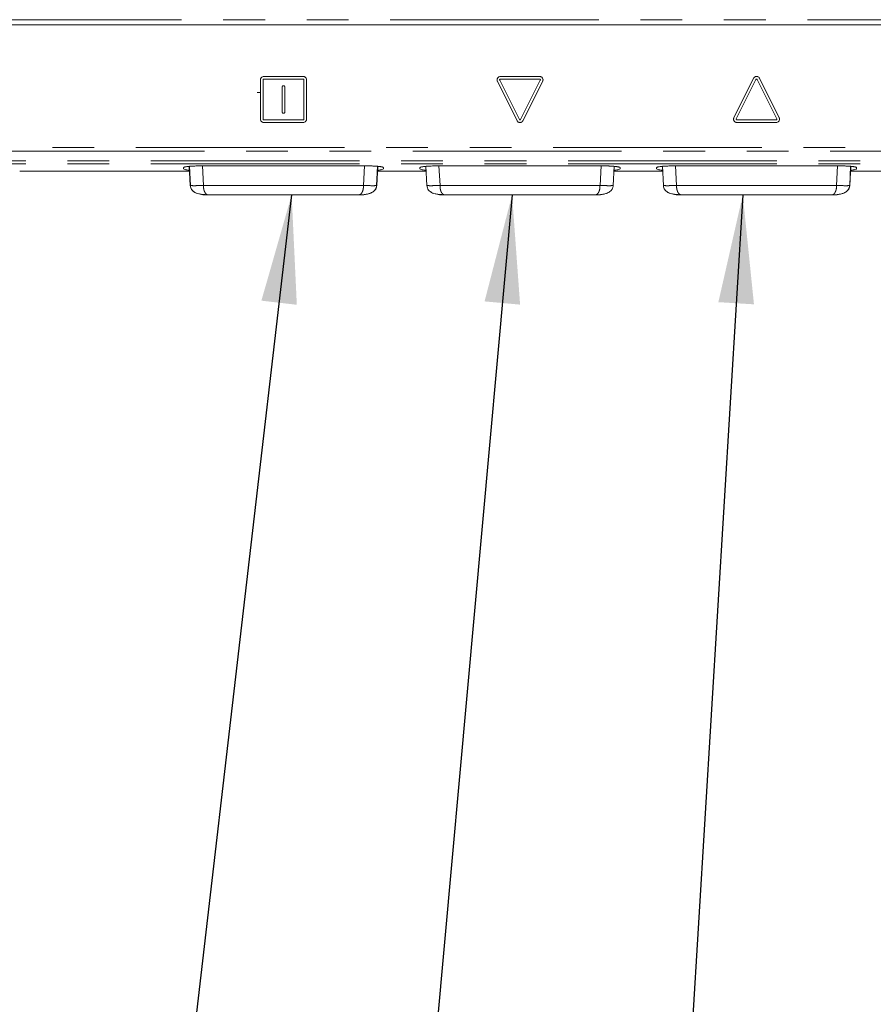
# Model space of a CAD drawing. Header units: millimetres. Extents: x 19 to 844, y 7 to 552.
# Tile 173 of 177: x 743 to 769, y 196 to 226. Entities that reach past the tile are written whole.
import ezdxf

# ---------------------------------------------------------------- set-up
doc = ezdxf.new("R2010")
doc.units = ezdxf.units.MM
doc.linetypes.add('PHANTOM', pattern=[12.7, 6.35, -1.27, 1.27, -1.27, 1.27, -1.27])
doc.dimstyles.new('SLDDIMSTYLE2', dxfattribs={"dimtxt": 0.18, "dimasz": 3.302, "dimexe": 0, "dimexo": 0.0625, "dimgap": 0, "dimtad": 0, "dimtih": 1, "dimtoh": 1, "dimdec": 0, "dimrnd": 1e-09, "dimzin": 0, "dimdsep": 46, "dimtxsty": 'Standard', "dimsah": 1, "dimcen": 0.09, "dimadec": 0, "dimazin": 0, "dimtfac": 3.302, "dimtdec": 0, "dimtofl": 0, "dimtmove": 0, "dimatfit": 3, "dimfxl": 0, "dimfrac": 2, "dimtolj": 1, "dimtzin": 0, "dimarcsym": 0})

msp = doc.modelspace()

# ---------------------------------------------------------------- linework, layer by layer
at = {"color": 8, "linetype": 'PHANTOM', "lineweight": 0}
for p, q in [((538.651, 225.784), (791.954, 225.784)), ((791.261, 221.894), (539.344, 221.894)), ((539.344, 221.78), (791.261, 221.78)), ((791.715, 221.491), (538.89, 221.491)), ((791.715, 221.396), (538.89, 221.396)), ((748.468, 220.741), (748.437, 221.321)), ((748.867, 220.741), (748.836, 221.336)), ((753.769, 221.336), (753.737, 220.741)), ((755.668, 220.741), (755.637, 221.321)), ((756.067, 220.741), (756.036, 221.336)), ((760.969, 221.336), (760.937, 220.741)), ((761.367, 221.321), (761.337, 220.741)), ((762.868, 220.741), (762.837, 221.321)), ((763.267, 220.741), (763.236, 221.336)), ((768.169, 221.336), (768.137, 220.741)), ((768.567, 221.321), (768.537, 220.741)), ((748.468, 220.741), (748.465, 220.741)), ((753.737, 220.741), (748.867, 220.741)), ((754.137, 220.741), (754.139, 220.741)), ((755.668, 220.741), (755.665, 220.741)), ((760.937, 220.741), (756.067, 220.741)), ((761.337, 220.741), (761.339, 220.741)), ((762.868, 220.741), (762.865, 220.741)), ((768.137, 220.741), (763.267, 220.741)), ((768.537, 220.741), (768.539, 220.741)), ((749.026, 220.45), (748.921, 220.463)), ((756.226, 220.45), (756.121, 220.463)), ((763.426, 220.45), (763.321, 220.463))]:
    msp.add_line(p, q, dxfattribs=at)
at = {"color": 7, "linetype": 'Continuous', "lineweight": 15}
for p, q in [((538.651, 225.624), (791.954, 225.624)), ((750.603, 223.955), (750.603, 222.755)), ((750.683, 223.975), (750.683, 222.735)), ((751.923, 223.975), (750.683, 223.975)), ((751.903, 224.055), (750.703, 224.055)), ((751.923, 222.735), (751.923, 223.975)), ((752.003, 222.755), (752.003, 223.955)), ((757.813, 223.91), (758.413, 222.71)), ((757.884, 223.945), (758.484, 222.745)), ((759.102, 224.054), (757.902, 224.054)), ((759.102, 223.974), (757.902, 223.974)), ((758.52, 222.745), (759.12, 223.945)), ((758.592, 222.71), (759.192, 223.91)), ((765.613, 224.001), (765.013, 222.801)), ((765.684, 223.965), (765.084, 222.765)), ((766.32, 222.765), (765.72, 223.965)), ((766.392, 222.801), (765.792, 224.001)), ((750.603, 223.57), (750.502, 223.57)), ((750.603, 223.57), (750.502, 223.57)), ((751.263, 223.735), (751.263, 222.975)), ((751.343, 222.975), (751.343, 223.735)), ((750.683, 222.735), (751.923, 222.735)), ((750.703, 222.655), (751.903, 222.655)), ((765.102, 222.736), (766.302, 222.736)), ((765.102, 222.656), (766.302, 222.656)), ((743.272, 221.174), (748.443, 221.174)), ((748.256, 221.246), (748.256, 221.281)), ((748.465, 220.741), (748.435, 221.321)), ((748.902, 221.338), (753.702, 221.338)), ((754.167, 221.321), (754.137, 220.741)), ((754.17, 221.321), (754.139, 220.741)), ((754.162, 221.174), (755.643, 221.174)), ((754.349, 221.281), (754.349, 221.246)), ((755.456, 221.246), (755.456, 221.281)), ((755.665, 220.741), (755.635, 221.321)), ((756.102, 221.338), (760.902, 221.338)), ((761.37, 221.321), (761.339, 220.741)), ((761.362, 221.174), (762.843, 221.174)), ((761.549, 221.281), (761.549, 221.246)), ((762.656, 221.246), (762.656, 221.281)), ((762.865, 220.741), (762.835, 221.321)), ((763.302, 221.338), (768.102, 221.338)), ((768.57, 221.321), (768.539, 220.741)), ((768.562, 221.174), (770.043, 221.174)), ((768.749, 221.281), (768.749, 221.246)), ((749.026, 220.45), (753.579, 220.45)), ((749.026, 220.45), (749.026, 220.45)), ((753.579, 220.45), (753.579, 220.45)), ((756.226, 220.45), (760.779, 220.45)), ((756.226, 220.45), (756.226, 220.45)), ((760.779, 220.45), (760.779, 220.45)), ((763.426, 220.45), (767.979, 220.45)), ((763.426, 220.45), (763.426, 220.45)), ((767.979, 220.45), (767.979, 220.45))]:
    msp.add_line(p, q, dxfattribs=at)
for points, knots in [([(750.603, 223.955), (750.604, 223.962), (750.604, 223.974), (750.609, 223.991), (750.615, 224.004), (750.622, 224.014), (750.627, 224.021), (750.639, 224.033), (750.663, 224.05), (750.689, 224.053), (750.703, 224.055)], [0, 0, 0, 0, 0.1286956, 0.2394683, 0.3322979, 0.4071686, 0.4640686, 0.5029934, 0.7335657, 1, 1, 1, 1]), ([(751.903, 224.055), (751.909, 224.055), (751.92, 224.054), (751.937, 224.05), (751.951, 224.043), (751.964, 224.035), (751.977, 224.023), (751.997, 223.999), (752.001, 223.972), (752.003, 223.955)], [0, 0, 0, 0, 0.111777, 0.217616, 0.31758, 0.411748, 0.50021, 0.670576, 1, 1, 1, 1]), ([(757.813, 223.91), (757.811, 223.914), (757.806, 223.925), (757.802, 223.944), (757.802, 223.966), (757.807, 223.987), (757.817, 224.008), (757.83, 224.025), (757.849, 224.04), (757.872, 224.051), (757.892, 224.053), (757.902, 224.054)], [0, 0, 0, 0, 0.073574, 0.170582, 0.290978, 0.392737, 0.502044, 0.626354, 0.711818, 0.84478, 1, 1, 1, 1]), ([(757.884, 223.945), (757.884, 223.947), (757.882, 223.952), (757.882, 223.959), (757.885, 223.965), (757.891, 223.972), (757.898, 223.974), (757.902, 223.974)], [0, 0, 0, 0, 0.1675886, 0.3358728, 0.5049286, 0.7020902, 1, 1, 1, 1]), ([(759.102, 224.054), (759.108, 224.054), (759.118, 224.054), (759.133, 224.05), (759.147, 224.044), (759.16, 224.037), (759.174, 224.025), (759.195, 224), (759.205, 223.963), (759.2, 223.93), (759.194, 223.915), (759.192, 223.91)], [0, 0, 0, 0, 0.080851, 0.156041, 0.225618, 0.28964, 0.375258, 0.499868, 0.770268, 0.904014, 1, 1, 1, 1]), ([(759.102, 223.974), (759.105, 223.974), (759.11, 223.973), (759.116, 223.969), (759.121, 223.963), (759.123, 223.957), (759.122, 223.95), (759.121, 223.947), (759.12, 223.945)], [0, 0, 0, 0, 0.199162, 0.364907, 0.497644, 0.770169, 0.849418, 1, 1, 1, 1]), ([(765.613, 224.001), (765.616, 224.006), (765.621, 224.016), (765.631, 224.027), (765.642, 224.036), (765.651, 224.042), (765.662, 224.048), (765.679, 224.054), (765.702, 224.057), (765.726, 224.054), (765.748, 224.046), (765.772, 224.031), (765.784, 224.012), (765.792, 224.001)], [0, 0, 0, 0, 0.080318, 0.150729, 0.211233, 0.261838, 0.302563, 0.380992, 0.500651, 0.620296, 0.698738, 0.818746, 1, 1, 1, 1]), ([(765.684, 223.965), (765.686, 223.968), (765.689, 223.972), (765.695, 223.975), (765.699, 223.976), (765.704, 223.976), (765.712, 223.975), (765.717, 223.969), (765.72, 223.965)], [0, 0, 0, 0, 0.201764, 0.353179, 0.453804, 0.503407, 0.653137, 1, 1, 1, 1]), ([(751.263, 223.735), (751.263, 223.739), (751.264, 223.745), (751.267, 223.753), (751.276, 223.768), (751.303, 223.781), (751.331, 223.767), (751.342, 223.749), (751.343, 223.74), (751.343, 223.735)], [0, 0, 0, 0, 0.083292, 0.154837, 0.214678, 0.500277, 0.785875, 0.879814, 1, 1, 1, 1]), ([(751.343, 222.975), (751.343, 222.972), (751.342, 222.966), (751.339, 222.957), (751.33, 222.943), (751.303, 222.929), (751.275, 222.944), (751.265, 222.962), (751.264, 222.97), (751.263, 222.975)], [0, 0, 0, 0, 0.083292, 0.154837, 0.214678, 0.500277, 0.785875, 0.879814, 1, 1, 1, 1]), ([(750.703, 222.655), (750.697, 222.656), (750.686, 222.656), (750.67, 222.661), (750.655, 222.667), (750.643, 222.675), (750.629, 222.687), (750.609, 222.712), (750.606, 222.738), (750.603, 222.755)], [0, 0, 0, 0, 0.111777, 0.217616, 0.31758, 0.411748, 0.50021, 0.670576, 1, 1, 1, 1]), ([(752.003, 222.755), (752.003, 222.749), (752.002, 222.736), (751.997, 222.72), (751.991, 222.706), (751.984, 222.697), (751.979, 222.69), (751.967, 222.677), (751.944, 222.66), (751.917, 222.657), (751.903, 222.655)], [0, 0, 0, 0, 0.128696, 0.239468, 0.332298, 0.407169, 0.464069, 0.502993, 0.733566, 1, 1, 1, 1]), ([(758.592, 222.71), (758.589, 222.704), (758.583, 222.695), (758.573, 222.683), (758.563, 222.674), (758.554, 222.668), (758.543, 222.662), (758.526, 222.656), (758.502, 222.653), (758.479, 222.656), (758.457, 222.664), (758.432, 222.68), (758.42, 222.698), (758.413, 222.71)], [0, 0, 0, 0, 0.080318, 0.150729, 0.211233, 0.261838, 0.302563, 0.380992, 0.500651, 0.620296, 0.698738, 0.818746, 1, 1, 1, 1]), ([(758.52, 222.745), (758.518, 222.743), (758.516, 222.739), (758.51, 222.735), (758.505, 222.734), (758.501, 222.734), (758.493, 222.735), (758.488, 222.741), (758.484, 222.745)], [0, 0, 0, 0, 0.201764, 0.353179, 0.453804, 0.503407, 0.653137, 1, 1, 1, 1]), ([(765.102, 222.656), (765.097, 222.656), (765.086, 222.657), (765.071, 222.661), (765.058, 222.666), (765.045, 222.674), (765.03, 222.685), (765.017, 222.702), (765.007, 222.723), (765.001, 222.748), (765.002, 222.775), (765.01, 222.793), (765.013, 222.801)], [0, 0, 0, 0, 0.080658, 0.15567, 0.22508, 0.28895, 0.374364, 0.498677, 0.607944, 0.709696, 0.881061, 1, 1, 1, 1]), ([(765.102, 222.736), (765.1, 222.737), (765.095, 222.737), (765.089, 222.741), (765.084, 222.747), (765.081, 222.755), (765.083, 222.762), (765.084, 222.765)], [0, 0, 0, 0, 0.199426, 0.36539, 0.498303, 0.749003, 1, 1, 1, 1]), ([(766.392, 222.801), (766.394, 222.795), (766.4, 222.781), (766.404, 222.752), (766.398, 222.72), (766.378, 222.688), (766.346, 222.662), (766.317, 222.658), (766.302, 222.656)], [0, 0, 0, 0, 0.096102, 0.230011, 0.419137, 0.579549, 0.787127, 1, 1, 1, 1]), ([(766.32, 222.765), (766.321, 222.764), (766.322, 222.761), (766.323, 222.753), (766.32, 222.745), (766.312, 222.738), (766.306, 222.737), (766.302, 222.736)], [0, 0, 0, 0, 0.127411, 0.230936, 0.561965, 0.725835, 1, 1, 1, 1]), ([(748.902, 221.338), (748.884, 221.338), (748.847, 221.337), (748.789, 221.337), (748.728, 221.336), (748.665, 221.334), (748.6, 221.331), (748.535, 221.328), (748.472, 221.324), (748.413, 221.319), (748.361, 221.313), (748.317, 221.306), (748.284, 221.298), (748.261, 221.29), (748.258, 221.284), (748.256, 221.281)], [0, 0, 0, 0, 0.0525704, 0.1094426, 0.1705308, 0.2356921, 0.3047446, 0.3775116, 0.4539081, 0.5340871, 0.6185146, 0.7075249, 0.8010938, 0.8988244, 1, 1, 1, 1]), ([(748.256, 221.246), (748.267, 221.238), (748.287, 221.224), (748.372, 221.209), (748.441, 221.206), (748.441, 221.205)], [0, 0, 0, 0, 0.517414, 0.997801, 1, 1, 1, 1]), ([(754.349, 221.281), (754.348, 221.283), (754.347, 221.286), (754.341, 221.29), (754.332, 221.294), (754.319, 221.298), (754.304, 221.302), (754.285, 221.306), (754.265, 221.31), (754.242, 221.313), (754.217, 221.316), (754.19, 221.319), (754.161, 221.322), (754.131, 221.324), (754.1, 221.326), (754.068, 221.328), (754.036, 221.33), (754.004, 221.331), (753.971, 221.333), (753.939, 221.334), (753.907, 221.335), (753.875, 221.336), (753.844, 221.336), (753.814, 221.337), (753.785, 221.337), (753.756, 221.337), (753.729, 221.338), (753.711, 221.338), (753.702, 221.338)], [0, 0, 0, 0, 0.050958, 0.101162, 0.1505, 0.198876, 0.246206, 0.292431, 0.337513, 0.381436, 0.42421, 0.465866, 0.506458, 0.546055, 0.58471, 0.622454, 0.659293, 0.69522, 0.730221, 0.764273, 0.797353, 0.829437, 0.860503, 0.890531, 0.919506, 0.947414, 0.974247, 1, 1, 1, 1]), ([(754.164, 221.205), (754.164, 221.206), (754.232, 221.209), (754.317, 221.224), (754.338, 221.238), (754.349, 221.246)], [0, 0, 0, 0, 0.002199, 0.482586, 1, 1, 1, 1]), ([(756.102, 221.338), (756.084, 221.338), (756.047, 221.337), (755.989, 221.337), (755.928, 221.336), (755.865, 221.334), (755.8, 221.331), (755.735, 221.328), (755.672, 221.324), (755.613, 221.319), (755.561, 221.313), (755.517, 221.306), (755.484, 221.298), (755.461, 221.29), (755.458, 221.284), (755.456, 221.281)], [0, 0, 0, 0, 0.05257, 0.109443, 0.170531, 0.235692, 0.304745, 0.377512, 0.453908, 0.534087, 0.618515, 0.707525, 0.801094, 0.898824, 1, 1, 1, 1]), ([(755.456, 221.246), (755.467, 221.238), (755.487, 221.224), (755.572, 221.209), (755.641, 221.206), (755.641, 221.205)], [0, 0, 0, 0, 0.517414, 0.997801, 1, 1, 1, 1]), ([(761.549, 221.281), (761.548, 221.283), (761.547, 221.286), (761.541, 221.29), (761.532, 221.294), (761.519, 221.298), (761.504, 221.302), (761.485, 221.306), (761.465, 221.31), (761.442, 221.313), (761.417, 221.316), (761.39, 221.319), (761.361, 221.322), (761.331, 221.324), (761.3, 221.326), (761.268, 221.328), (761.236, 221.33), (761.204, 221.331), (761.171, 221.333), (761.139, 221.334), (761.107, 221.335), (761.075, 221.336), (761.044, 221.336), (761.014, 221.337), (760.985, 221.337), (760.956, 221.337), (760.929, 221.338), (760.911, 221.338), (760.902, 221.338)], [0, 0, 0, 0, 0.050958, 0.101162, 0.1505, 0.198876, 0.246206, 0.292431, 0.337513, 0.381436, 0.42421, 0.465866, 0.506458, 0.546055, 0.58471, 0.622454, 0.659293, 0.69522, 0.730221, 0.764273, 0.797353, 0.829437, 0.860503, 0.890531, 0.919506, 0.947414, 0.974247, 1, 1, 1, 1]), ([(761.364, 221.205), (761.364, 221.206), (761.432, 221.209), (761.517, 221.224), (761.538, 221.238), (761.549, 221.246)], [0, 0, 0, 0, 0.002199, 0.482586, 1, 1, 1, 1]), ([(763.302, 221.338), (763.284, 221.338), (763.247, 221.337), (763.189, 221.337), (763.128, 221.336), (763.065, 221.334), (763, 221.331), (762.935, 221.328), (762.872, 221.324), (762.813, 221.319), (762.761, 221.313), (762.717, 221.306), (762.684, 221.298), (762.661, 221.29), (762.658, 221.284), (762.656, 221.281)], [0, 0, 0, 0, 0.05257, 0.109443, 0.170531, 0.235692, 0.304745, 0.377512, 0.453908, 0.534087, 0.618515, 0.707525, 0.801094, 0.898824, 1, 1, 1, 1]), ([(762.656, 221.246), (762.667, 221.238), (762.687, 221.224), (762.772, 221.209), (762.841, 221.206), (762.841, 221.205)], [0, 0, 0, 0, 0.517414, 0.997801, 1, 1, 1, 1]), ([(768.749, 221.281), (768.748, 221.283), (768.747, 221.286), (768.741, 221.29), (768.732, 221.294), (768.719, 221.298), (768.704, 221.302), (768.685, 221.306), (768.665, 221.31), (768.642, 221.313), (768.617, 221.316), (768.59, 221.319), (768.561, 221.322), (768.531, 221.324), (768.5, 221.326), (768.468, 221.328), (768.436, 221.33), (768.404, 221.331), (768.371, 221.333), (768.339, 221.334), (768.307, 221.335), (768.275, 221.336), (768.244, 221.336), (768.214, 221.337), (768.185, 221.337), (768.156, 221.337), (768.129, 221.338), (768.111, 221.338), (768.102, 221.338)], [0, 0, 0, 0, 0.050958, 0.101162, 0.1505, 0.198876, 0.246206, 0.292431, 0.337513, 0.381436, 0.42421, 0.465866, 0.506458, 0.546055, 0.58471, 0.622454, 0.659293, 0.69522, 0.730221, 0.764273, 0.797353, 0.829437, 0.860503, 0.890531, 0.919506, 0.947414, 0.974247, 1, 1, 1, 1]), ([(768.564, 221.205), (768.564, 221.206), (768.632, 221.209), (768.717, 221.224), (768.738, 221.238), (768.749, 221.246)], [0, 0, 0, 0, 0.0021991, 0.4825864, 1, 1, 1, 1]), ([(749.025, 220.45), (748.967, 220.45), (748.909, 220.452), (748.794, 220.465), (748.737, 220.476), (748.628, 220.512), (748.575, 220.538), (748.513, 220.601), (748.496, 220.626), (748.473, 220.681), (748.467, 220.711), (748.465, 220.741)], [0, 0, 0, 0, 0.25, 0.25, 0.5, 0.5, 0.75, 0.75, 0.875, 0.875, 1, 1, 1, 1]), ([(748.921, 220.463), (748.84, 220.467), (748.722, 220.472), (748.589, 220.532), (748.518, 220.592), (748.477, 220.664), (748.471, 220.715), (748.468, 220.741)], [0, 0, 0, 0, 0.408427, 0.596273, 0.745802, 0.875179, 1, 1, 1, 1]), ([(754.137, 220.741), (754.136, 220.729), (754.134, 220.707), (754.126, 220.674), (754.114, 220.642), (754.096, 220.612), (754.073, 220.583), (754.045, 220.557), (754.01, 220.533), (753.968, 220.511), (753.913, 220.49), (753.84, 220.471), (753.756, 220.458), (753.667, 220.451), (753.609, 220.45), (753.579, 220.45)], [0, 0, 0, 0, 0.047158, 0.0940134, 0.1413428, 0.1901543, 0.2416465, 0.2971399, 0.358001, 0.4255821, 0.5011873, 0.6141477, 0.7507437, 0.8700713, 1, 1, 1, 1]), ([(754.139, 220.741), (754.138, 220.731), (754.136, 220.701), (754.119, 220.64), (754.061, 220.56), (753.966, 220.506), (753.868, 220.477), (753.791, 220.463), (753.731, 220.456), (753.681, 220.453), (753.642, 220.451), (753.612, 220.45), (753.597, 220.45), (753.587, 220.45), (753.582, 220.45), (753.579, 220.45)], [0, 0, 0, 0, 0.039465, 0.12741, 0.263205, 0.446979, 0.590252, 0.709144, 0.787267, 0.851246, 0.925019, 0.954948, 0.977532, 0.988865, 1, 1, 1, 1]), ([(756.225, 220.45), (756.167, 220.45), (756.109, 220.452), (755.994, 220.465), (755.937, 220.476), (755.828, 220.512), (755.775, 220.538), (755.713, 220.601), (755.696, 220.626), (755.673, 220.681), (755.667, 220.711), (755.665, 220.741)], [0, 0, 0, 0, 0.25, 0.25, 0.5, 0.5, 0.75, 0.75, 0.875, 0.875, 1, 1, 1, 1]), ([(756.121, 220.463), (756.04, 220.467), (755.922, 220.472), (755.789, 220.532), (755.718, 220.592), (755.677, 220.664), (755.671, 220.715), (755.668, 220.741)], [0, 0, 0, 0, 0.4084267, 0.5962721, 0.7458006, 0.8751784, 1, 1, 1, 1]), ([(761.337, 220.741), (761.336, 220.729), (761.334, 220.707), (761.326, 220.674), (761.314, 220.642), (761.296, 220.612), (761.273, 220.583), (761.245, 220.557), (761.21, 220.533), (761.168, 220.511), (761.113, 220.49), (761.04, 220.471), (760.956, 220.458), (760.867, 220.451), (760.809, 220.45), (760.779, 220.45)], [0, 0, 0, 0, 0.047158, 0.094014, 0.141344, 0.190155, 0.241647, 0.297141, 0.358002, 0.425583, 0.501187, 0.614148, 0.750744, 0.870071, 1, 1, 1, 1]), ([(761.339, 220.741), (761.338, 220.731), (761.336, 220.701), (761.319, 220.64), (761.261, 220.56), (761.166, 220.506), (761.068, 220.477), (760.991, 220.463), (760.931, 220.456), (760.881, 220.453), (760.842, 220.451), (760.812, 220.45), (760.797, 220.45), (760.787, 220.45), (760.782, 220.45), (760.779, 220.45)], [0, 0, 0, 0, 0.0394654, 0.1274103, 0.2632051, 0.4469791, 0.5902522, 0.7091437, 0.7872674, 0.851246, 0.9250186, 0.954948, 0.9775322, 0.9888651, 1, 1, 1, 1]), ([(763.425, 220.45), (763.367, 220.45), (763.309, 220.452), (763.194, 220.465), (763.137, 220.476), (763.028, 220.512), (762.975, 220.538), (762.913, 220.601), (762.896, 220.626), (762.873, 220.681), (762.867, 220.711), (762.865, 220.741)], [0, 0, 0, 0, 0.25, 0.25, 0.5, 0.5, 0.75, 0.75, 0.875, 0.875, 1, 1, 1, 1]), ([(763.321, 220.463), (763.24, 220.467), (763.122, 220.472), (762.989, 220.532), (762.918, 220.592), (762.877, 220.664), (762.871, 220.715), (762.868, 220.741)], [0, 0, 0, 0, 0.408427, 0.596272, 0.745801, 0.875178, 1, 1, 1, 1]), ([(768.537, 220.741), (768.536, 220.729), (768.534, 220.707), (768.526, 220.674), (768.514, 220.642), (768.496, 220.612), (768.473, 220.583), (768.445, 220.557), (768.41, 220.533), (768.368, 220.511), (768.313, 220.49), (768.24, 220.471), (768.156, 220.458), (768.067, 220.451), (768.009, 220.45), (767.979, 220.45)], [0, 0, 0, 0, 0.047158, 0.094014, 0.141344, 0.190155, 0.241647, 0.297141, 0.358002, 0.425583, 0.501187, 0.614148, 0.750744, 0.870071, 1, 1, 1, 1]), ([(768.539, 220.741), (768.538, 220.731), (768.536, 220.701), (768.519, 220.64), (768.461, 220.56), (768.366, 220.506), (768.268, 220.477), (768.191, 220.463), (768.131, 220.456), (768.081, 220.453), (768.042, 220.451), (768.012, 220.45), (767.997, 220.45), (767.987, 220.45), (767.982, 220.45), (767.979, 220.45)], [0, 0, 0, 0, 0.0394654, 0.1274103, 0.2632051, 0.4469791, 0.5902522, 0.7091437, 0.7872674, 0.851246, 0.9250186, 0.954948, 0.9775322, 0.9888651, 1, 1, 1, 1])]:
    msp.add_open_spline(points, degree=3, knots=knots, dxfattribs=at)
at = {"color": 8, "linetype": 'PHANTOM', "lineweight": 0}
for points in [[(748.867, 220.741), (748.815, 220.738), (748.711, 220.734), (748.578, 220.731), (748.489, 220.734), (748.468, 220.738), (748.468, 220.741)], [(756.067, 220.741), (756.015, 220.738), (755.911, 220.734), (755.778, 220.731), (755.689, 220.734), (755.668, 220.738), (755.668, 220.741)], [(763.267, 220.741), (763.215, 220.738), (763.111, 220.734), (762.978, 220.731), (762.889, 220.734), (762.868, 220.738), (762.868, 220.741)]]:
    msp.add_open_spline(points, degree=3, dxfattribs=at)
for points, knots in [([(748.867, 220.741), (748.867, 220.729), (748.867, 220.707), (748.869, 220.674), (748.873, 220.642), (748.879, 220.612), (748.887, 220.583), (748.897, 220.557), (748.908, 220.533), (748.921, 220.511), (748.938, 220.49), (748.959, 220.471), (748.982, 220.458), (749.005, 220.451), (749.019, 220.45), (749.026, 220.45)], [0, 0, 0, 0, 0.0471923, 0.0940684, 0.1414078, 0.1902201, 0.2417047, 0.297181, 0.3580128, 0.4255484, 0.5010869, 0.6130195, 0.7506105, 0.8700032, 1, 1, 1, 1]), ([(753.579, 220.45), (753.585, 220.45), (753.598, 220.451), (753.621, 220.458), (753.645, 220.47), (753.671, 220.494), (753.698, 220.532), (753.722, 220.592), (753.736, 220.664), (753.737, 220.715), (753.737, 220.741)], [0, 0, 0, 0, 0.1301153, 0.2499284, 0.3730893, 0.4999204, 0.6586317, 0.7850183, 0.8944106, 1, 1, 1, 1]), ([(753.737, 220.741), (753.842, 220.735), (753.945, 220.732), (754.093, 220.732), (754.136, 220.735), (754.137, 220.741)], [0, 0, 0, 0, 0.5, 0.5, 1, 1, 1, 1]), ([(756.067, 220.741), (756.067, 220.729), (756.067, 220.707), (756.069, 220.674), (756.073, 220.642), (756.079, 220.612), (756.087, 220.583), (756.097, 220.557), (756.108, 220.533), (756.121, 220.511), (756.138, 220.49), (756.159, 220.471), (756.182, 220.458), (756.205, 220.451), (756.219, 220.45), (756.226, 220.45)], [0, 0, 0, 0, 0.047193, 0.094069, 0.141409, 0.190221, 0.241706, 0.297182, 0.358014, 0.425549, 0.501087, 0.61302, 0.750611, 0.870003, 1, 1, 1, 1]), ([(760.779, 220.45), (760.785, 220.45), (760.798, 220.451), (760.821, 220.458), (760.845, 220.47), (760.871, 220.494), (760.898, 220.532), (760.922, 220.592), (760.936, 220.664), (760.937, 220.715), (760.937, 220.741)], [0, 0, 0, 0, 0.130115, 0.249928, 0.373089, 0.49992, 0.658631, 0.785017, 0.89441, 1, 1, 1, 1]), ([(760.937, 220.741), (761.042, 220.735), (761.145, 220.732), (761.293, 220.732), (761.336, 220.735), (761.337, 220.741)], [0, 0, 0, 0, 0.5, 0.5, 1, 1, 1, 1]), ([(763.267, 220.741), (763.267, 220.729), (763.267, 220.707), (763.269, 220.674), (763.273, 220.642), (763.279, 220.612), (763.287, 220.583), (763.297, 220.557), (763.308, 220.533), (763.321, 220.511), (763.338, 220.49), (763.359, 220.471), (763.382, 220.458), (763.405, 220.451), (763.419, 220.45), (763.426, 220.45)], [0, 0, 0, 0, 0.047193, 0.094069, 0.141409, 0.190221, 0.241706, 0.297182, 0.358014, 0.425549, 0.501087, 0.61302, 0.750611, 0.870003, 1, 1, 1, 1]), ([(767.979, 220.45), (767.985, 220.45), (767.998, 220.451), (768.021, 220.458), (768.045, 220.47), (768.071, 220.494), (768.098, 220.532), (768.122, 220.592), (768.136, 220.664), (768.137, 220.715), (768.137, 220.741)], [0, 0, 0, 0, 0.130115, 0.249928, 0.373089, 0.49992, 0.658636, 0.785023, 0.894414, 1, 1, 1, 1]), ([(768.137, 220.741), (768.242, 220.735), (768.345, 220.732), (768.493, 220.732), (768.536, 220.735), (768.537, 220.741)], [0, 0, 0, 0, 0.5, 0.5, 1, 1, 1, 1])]:
    msp.add_open_spline(points, degree=3, knots=knots, dxfattribs=at)

# ---------------------------------------------------------------- leaders
at = {"color": 7, "linetype": 'Continuous', "lineweight": 0}
for points in [[(751.551, 220.45), (747.204, 183.114), (743.954, 183.114)], [(758.261, 220.45), (754.2, 175.494), (750.95, 175.494)], [(765.283, 220.45), (762.097, 168.187), (758.847, 168.187)]]:
    msp.add_leader(points, dimstyle='SLDDIMSTYLE2', dxfattribs=at)

doc.saveas('drawing.dxf')
